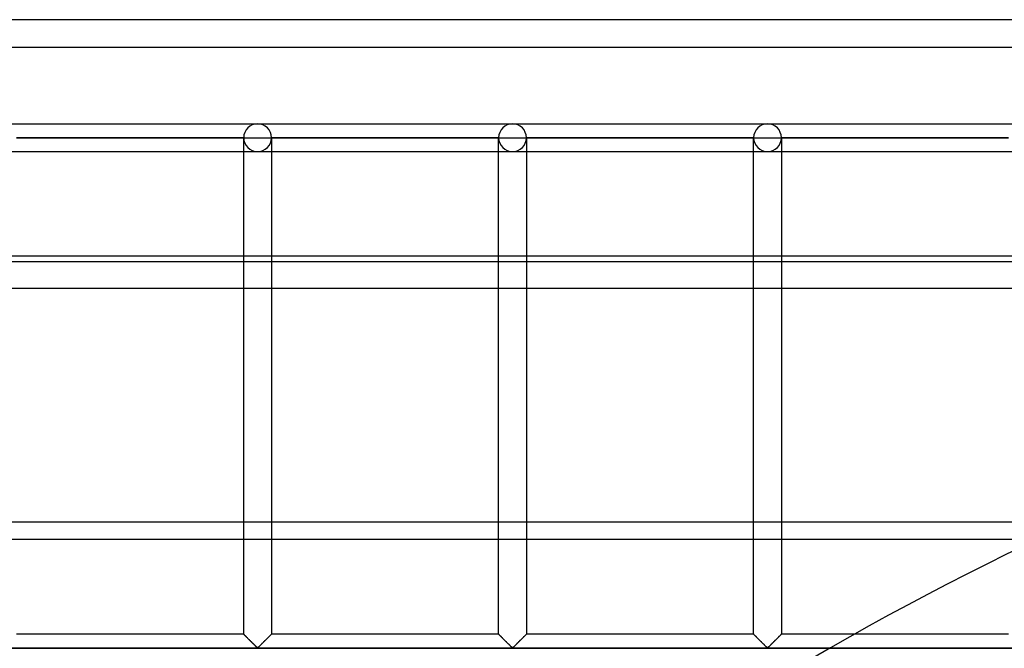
# Model space of a CAD drawing. Header units: millimetres. Extents: x -572 to 572, y -572 to 572.
# Tile 19 of 51: x -410 to -233, y 459 to 572. Entities that reach past the tile are written whole.
import ezdxf

# ---------------------------------------------------------------- set-up
doc = ezdxf.new("R2010")
doc.units = ezdxf.units.MM
doc.layers.add('MAIN-1', color=7, linetype='Continuous')
doc.layers.add('MAIN-2', color=7, linetype='Continuous')

msp = doc.modelspace()

# ---------------------------------------------------------------- linework, layer by layer
at = {"layer": 'MAIN-1'}
for p, q in [((572.5, 572.5), (-572.5, 572.5)), ((-530, 530), (530, 530)), ((527.5, 528.92), (-527.5, 528.92)), ((-527.5, 482.13), (527.5, 482.13))]:
    msp.add_line(p, q, dxfattribs=at)
at = {"layer": 'MAIN-2'}
for p, q in [((567.5, 567.5), (-567.5, 567.5)), ((-413.44, 553.75), (-367.5, 553.75)), ((-413.44, 553.75), (-367.5, 553.75)), ((-367.5, 553.75), (-321.56, 553.75)), ((-367.5, 553.75), (-321.56, 553.75)), ((-321.56, 553.75), (-275.62, 553.75)), ((-321.56, 553.75), (-275.62, 553.75)), ((-275.62, 553.75), (-229.69, 553.75)), ((-275.62, 553.75), (-229.69, 553.75)), ((-370, 551.25), (-410.94, 551.25)), ((-410.94, 551.25), (-370, 551.25)), ((-370, 551.25), (-410.94, 551.25)), ((-410.94, 551.25), (-370, 551.25)), ((-370, 551.25), (-370, 551.25)), ((-370, 461.88), (-370, 551.25)), ((-370, 551.25), (-370, 551.25)), ((-370, 551.25), (-370, 551.25)), ((-370, 551.25), (-367.5, 551.25)), ((-367.5, 551.25), (-365, 551.25)), ((-365, 551.25), (-365, 551.25)), ((-365, 551.25), (-365, 461.88)), ((-365, 551.25), (-365, 551.25)), ((-324.06, 551.25), (-365, 551.25)), ((-365, 551.25), (-324.06, 551.25)), ((-365, 551.25), (-365, 551.25)), ((-324.06, 551.25), (-365, 551.25)), ((-365, 551.25), (-324.06, 551.25)), ((-324.06, 551.25), (-324.06, 551.25)), ((-324.06, 461.88), (-324.06, 551.25)), ((-324.06, 551.25), (-324.06, 551.25)), ((-324.06, 551.25), (-324.06, 551.25)), ((-324.06, 551.25), (-321.56, 551.25)), ((-321.56, 551.25), (-319.06, 551.25)), ((-319.06, 551.25), (-319.06, 551.25)), ((-319.06, 551.25), (-319.06, 461.88)), ((-319.06, 551.25), (-319.06, 551.25)), ((-278.12, 551.25), (-319.06, 551.25)), ((-319.06, 551.25), (-278.12, 551.25)), ((-319.06, 551.25), (-319.06, 551.25)), ((-278.12, 551.25), (-319.06, 551.25)), ((-319.06, 551.25), (-278.12, 551.25)), ((-278.12, 551.25), (-278.12, 551.25)), ((-278.12, 461.88), (-278.12, 551.25)), ((-278.12, 551.25), (-278.12, 551.25)), ((-278.12, 551.25), (-278.12, 551.25)), ((-278.12, 551.25), (-275.62, 551.25)), ((-275.62, 551.25), (-273.13, 551.25)), ((-273.13, 551.25), (-273.13, 551.25)), ((-273.13, 551.25), (-273.13, 461.88)), ((-273.13, 551.25), (-273.13, 551.25)), ((-232.19, 551.25), (-273.13, 551.25)), ((-273.13, 551.25), (-232.19, 551.25)), ((-273.13, 551.25), (-273.13, 551.25)), ((-232.19, 551.25), (-273.13, 551.25)), ((-273.13, 551.25), (-232.19, 551.25)), ((-413.44, 548.75), (-367.5, 548.75)), ((-413.44, 548.75), (-367.5, 548.75)), ((-367.5, 548.75), (-321.56, 548.75)), ((-367.5, 548.75), (-321.56, 548.75)), ((-321.56, 548.75), (-275.62, 548.75)), ((-321.56, 548.75), (-275.62, 548.75)), ((-275.62, 548.75), (-229.69, 548.75)), ((-275.62, 548.75), (-229.69, 548.75)), ((-527.5, 524.17), (527.5, 524.17)), ((527.5, 478.92), (-527.5, 478.92)), ((-370, 461.88), (-410.94, 461.88)), ((-369.99, 461.87), (-370, 461.88)), ((-370, 461.88), (-369.99, 461.87)), ((-369.98, 461.86), (-369.99, 461.87)), ((-369.99, 461.87), (-369.97, 461.85)), ((-369.96, 461.83), (-369.98, 461.86)), ((-369.97, 461.85), (-369.94, 461.81)), ((-369.93, 461.8), (-369.96, 461.83)), ((-369.94, 461.81), (-369.89, 461.77)), ((-369.89, 461.76), (-369.93, 461.8)), ((-369.89, 461.77), (-369.83, 461.71)), ((-369.84, 461.72), (-369.89, 461.76)), ((-369.79, 461.66), (-369.84, 461.72)), ((-369.83, 461.71), (-369.76, 461.64)), ((-369.73, 461.6), (-369.79, 461.66)), ((-369.76, 461.64), (-369.68, 461.56)), ((-369.66, 461.53), (-369.73, 461.6)), ((-369.68, 461.56), (-369.59, 461.47)), ((-369.58, 461.46), (-369.66, 461.53)), ((-369.59, 461.47), (-369.49, 461.37)), ((-369.51, 461.38), (-369.58, 461.46)), ((-369.43, 461.3), (-369.51, 461.38)), ((-369.49, 461.37), (-369.39, 461.27)), ((-369.34, 461.22), (-369.43, 461.3)), ((-369.39, 461.27), (-369.29, 461.16)), ((-365.7, 461.17), (-365.64, 461.23)), ((-365.57, 461.3), (-365.66, 461.22)), ((-365.64, 461.23), (-365.58, 461.29)), ((-365.58, 461.29), (-365.53, 461.35)), ((-365.49, 461.38), (-365.57, 461.3)), ((-365.53, 461.35), (-365.47, 461.41)), ((-365.42, 461.46), (-365.49, 461.38)), ((-365.47, 461.41), (-365.41, 461.46)), ((-365.34, 461.53), (-365.42, 461.46)), ((-365.41, 461.46), (-365.36, 461.51)), ((-365.36, 461.51), (-365.31, 461.56)), ((-365.27, 461.6), (-365.34, 461.53)), ((-365.31, 461.56), (-365.26, 461.61)), ((-365.21, 461.66), (-365.27, 461.6)), ((-365.26, 461.61), (-365.22, 461.66)), ((-365.22, 461.66), (-365.18, 461.7)), ((-365.16, 461.72), (-365.21, 461.66)), ((-365.18, 461.7), (-365.14, 461.73)), ((-365.11, 461.76), (-365.16, 461.72)), ((-365.14, 461.73), (-365.11, 461.77)), ((-365.07, 461.8), (-365.11, 461.76)), ((-365.11, 461.77), (-365.08, 461.79)), ((-365.08, 461.79), (-365.06, 461.82)), ((-365.04, 461.83), (-365.07, 461.8)), ((-365.06, 461.82), (-365.04, 461.84)), ((-365.02, 461.86), (-365.04, 461.83)), ((-365.04, 461.84), (-365.02, 461.85)), ((-365.01, 461.87), (-365.02, 461.86)), ((-365.02, 461.85), (-365.01, 461.87)), ((-365, 461.88), (-365.01, 461.87)), ((-365.01, 461.87), (-365, 461.87)), ((-365, 461.87), (-365, 461.88)), ((-324.06, 461.88), (-365, 461.88)), ((-324.06, 461.87), (-324.06, 461.88)), ((-324.06, 461.88), (-324.05, 461.87)), ((-324.04, 461.86), (-324.06, 461.87)), ((-324.05, 461.87), (-324.03, 461.85)), ((-324.02, 461.83), (-324.04, 461.86)), ((-324.03, 461.85), (-324, 461.81)), ((-323.99, 461.8), (-324.02, 461.83)), ((-324, 461.81), (-323.95, 461.77)), ((-323.95, 461.76), (-323.99, 461.8)), ((-323.95, 461.77), (-323.89, 461.71)), ((-323.9, 461.72), (-323.95, 461.76)), ((-323.85, 461.66), (-323.9, 461.72)), ((-323.89, 461.71), (-323.82, 461.64)), ((-323.79, 461.6), (-323.85, 461.66)), ((-323.82, 461.64), (-323.74, 461.56)), ((-323.72, 461.53), (-323.79, 461.6)), ((-323.74, 461.56), (-323.65, 461.47)), ((-323.65, 461.46), (-323.72, 461.53)), ((-323.65, 461.47), (-323.56, 461.37)), ((-323.57, 461.38), (-323.65, 461.46)), ((-323.49, 461.3), (-323.57, 461.38)), ((-323.56, 461.37), (-323.45, 461.27)), ((-323.4, 461.22), (-323.49, 461.3)), ((-323.45, 461.27), (-323.35, 461.16)), ((-319.77, 461.17), (-319.71, 461.23)), ((-319.64, 461.3), (-319.72, 461.22)), ((-319.71, 461.23), (-319.65, 461.29)), ((-319.65, 461.29), (-319.59, 461.35)), ((-319.56, 461.38), (-319.64, 461.3)), ((-319.59, 461.35), (-319.53, 461.41)), ((-319.48, 461.46), (-319.56, 461.38)), ((-319.53, 461.41), (-319.48, 461.46)), ((-319.4, 461.53), (-319.48, 461.46)), ((-319.48, 461.46), (-319.42, 461.51)), ((-319.42, 461.51), (-319.37, 461.56)), ((-319.34, 461.6), (-319.4, 461.53)), ((-319.37, 461.56), (-319.33, 461.61)), ((-319.28, 461.66), (-319.34, 461.6)), ((-319.33, 461.61), (-319.28, 461.66)), ((-319.22, 461.72), (-319.28, 461.66)), ((-319.28, 461.66), (-319.24, 461.7)), ((-319.24, 461.7), (-319.21, 461.73)), ((-319.17, 461.76), (-319.22, 461.72)), ((-319.21, 461.73), (-319.17, 461.77)), ((-319.13, 461.8), (-319.17, 461.76)), ((-319.17, 461.77), (-319.14, 461.79)), ((-319.14, 461.79), (-319.12, 461.82)), ((-319.1, 461.83), (-319.13, 461.8)), ((-319.12, 461.82), (-319.1, 461.84)), ((-319.08, 461.86), (-319.1, 461.83)), ((-319.1, 461.84), (-319.08, 461.85)), ((-319.07, 461.87), (-319.08, 461.86)), ((-319.08, 461.85), (-319.07, 461.87)), ((-319.06, 461.88), (-319.07, 461.87)), ((-319.07, 461.87), (-319.06, 461.88)), ((-319.07, 461.87), (-319.07, 461.87)), ((-278.12, 461.88), (-319.06, 461.88)), ((-278.12, 461.87), (-278.12, 461.88)), ((-278.12, 461.88), (-278.12, 461.87)), ((-278.11, 461.86), (-278.12, 461.87)), ((-278.12, 461.87), (-278.1, 461.85)), ((-278.08, 461.83), (-278.11, 461.86)), ((-278.1, 461.85), (-278.06, 461.81)), ((-278.05, 461.8), (-278.08, 461.83)), ((-278.06, 461.81), (-278.02, 461.77)), ((-278.01, 461.76), (-278.05, 461.8)), ((-278.02, 461.77), (-277.96, 461.71)), ((-277.97, 461.72), (-278.01, 461.76)), ((-277.91, 461.66), (-277.97, 461.72)), ((-277.96, 461.71), (-277.89, 461.64)), ((-277.85, 461.6), (-277.91, 461.66)), ((-277.89, 461.64), (-277.8, 461.56)), ((-277.78, 461.53), (-277.85, 461.6)), ((-277.8, 461.56), (-277.72, 461.47)), ((-277.71, 461.46), (-277.78, 461.53)), ((-277.72, 461.47), (-277.62, 461.37)), ((-277.63, 461.38), (-277.71, 461.46)), ((-277.55, 461.3), (-277.63, 461.38)), ((-277.62, 461.37), (-277.52, 461.27)), ((-277.47, 461.22), (-277.55, 461.3)), ((-277.52, 461.27), (-277.41, 461.16)), ((-273.83, 461.17), (-273.77, 461.23)), ((-273.7, 461.3), (-273.78, 461.22)), ((-273.77, 461.23), (-273.71, 461.29)), ((-273.71, 461.29), (-273.65, 461.35)), ((-273.62, 461.38), (-273.7, 461.3)), ((-273.65, 461.35), (-273.59, 461.41)), ((-273.54, 461.46), (-273.62, 461.38)), ((-273.59, 461.41), (-273.54, 461.46)), ((-273.47, 461.53), (-273.54, 461.46)), ((-273.54, 461.46), (-273.49, 461.51)), ((-273.49, 461.51), (-273.44, 461.56)), ((-273.4, 461.6), (-273.47, 461.53)), ((-273.44, 461.56), (-273.39, 461.61)), ((-273.34, 461.66), (-273.4, 461.6)), ((-273.39, 461.61), (-273.35, 461.66)), ((-273.35, 461.66), (-273.31, 461.7)), ((-273.28, 461.72), (-273.34, 461.66)), ((-273.31, 461.7), (-273.27, 461.73)), ((-273.24, 461.76), (-273.28, 461.72)), ((-273.27, 461.73), (-273.24, 461.77)), ((-273.2, 461.8), (-273.24, 461.76)), ((-273.24, 461.77), (-273.21, 461.79)), ((-273.21, 461.79), (-273.18, 461.82)), ((-273.17, 461.83), (-273.2, 461.8)), ((-273.18, 461.82), (-273.16, 461.84)), ((-273.14, 461.86), (-273.17, 461.83)), ((-273.16, 461.84), (-273.15, 461.85)), ((-273.15, 461.85), (-273.14, 461.87)), ((-273.13, 461.87), (-273.14, 461.86)), ((-273.14, 461.87), (-273.13, 461.87)), ((-273.13, 461.88), (-273.13, 461.87)), ((-273.13, 461.87), (-273.13, 461.88)), ((-232.19, 461.88), (-273.13, 461.88)), ((-369.26, 461.13), (-369.34, 461.22)), ((-369.29, 461.16), (-369.18, 461.05)), ((-369.17, 461.04), (-369.26, 461.13)), ((-369.18, 461.05), (-369.07, 460.94)), ((-369.08, 460.95), (-369.17, 461.04)), ((-368.98, 460.86), (-369.08, 460.95)), ((-369.07, 460.94), (-368.95, 460.83)), ((-368.89, 460.77), (-368.98, 460.86)), ((-368.95, 460.83), (-368.83, 460.71)), ((-368.79, 460.67), (-368.89, 460.77)), ((-368.83, 460.71), (-368.71, 460.59)), ((-368.7, 460.57), (-368.79, 460.67)), ((-368.71, 460.59), (-368.59, 460.47)), ((-368.6, 460.48), (-368.7, 460.57)), ((-368.5, 460.38), (-368.6, 460.48)), ((-368.59, 460.47), (-368.47, 460.35)), ((-368.41, 460.29), (-368.5, 460.38)), ((-368.47, 460.35), (-368.35, 460.23)), ((-368.31, 460.19), (-368.41, 460.29)), ((-368.35, 460.23), (-368.24, 460.12)), ((-368.22, 460.1), (-368.31, 460.19)), ((-368.24, 460.12), (-368.12, 460)), ((-368.13, 460.01), (-368.22, 460.1)), ((-368.04, 459.92), (-368.13, 460.01)), ((-368.12, 460), (-368.01, 459.89)), ((-367.95, 459.83), (-368.04, 459.92)), ((-368.01, 459.89), (-367.9, 459.79)), ((-367.87, 459.75), (-367.95, 459.83)), ((-367.9, 459.79), (-367.8, 459.69)), ((-367.79, 459.67), (-367.87, 459.75)), ((-367.8, 459.69), (-367.71, 459.59)), ((-367.71, 459.59), (-367.79, 459.67)), ((-367.63, 459.53), (-367.71, 459.59)), ((-367.71, 459.59), (-367.61, 459.51)), ((-367.56, 459.46), (-367.63, 459.53)), ((-367.61, 459.51), (-367.5, 459.45)), ((-367.44, 459.46), (-367.56, 459.46)), ((-367.5, 459.45), (-367.43, 459.48)), ((-367.37, 459.53), (-367.44, 459.46)), ((-367.43, 459.48), (-367.37, 459.52)), ((-367.29, 459.59), (-367.37, 459.53)), ((-367.37, 459.52), (-367.32, 459.57)), ((-367.32, 459.57), (-367.27, 459.62)), ((-367.21, 459.67), (-367.29, 459.59)), ((-367.27, 459.62), (-367.21, 459.67)), ((-367.13, 459.75), (-367.21, 459.67)), ((-367.21, 459.67), (-367.15, 459.73)), ((-367.15, 459.73), (-367.09, 459.79)), ((-367.05, 459.83), (-367.13, 459.75)), ((-367.09, 459.79), (-367.03, 459.85)), ((-366.96, 459.92), (-367.05, 459.83)), ((-367.03, 459.85), (-366.97, 459.91)), ((-366.97, 459.91), (-366.91, 459.97)), ((-366.87, 460.01), (-366.96, 459.92)), ((-366.91, 459.97), (-366.84, 460.04)), ((-366.78, 460.1), (-366.87, 460.01)), ((-366.84, 460.04), (-366.77, 460.1)), ((-366.69, 460.19), (-366.78, 460.1)), ((-366.77, 460.1), (-366.71, 460.17)), ((-366.71, 460.17), (-366.64, 460.24)), ((-366.59, 460.29), (-366.69, 460.19)), ((-366.64, 460.24), (-366.57, 460.3)), ((-366.5, 460.38), (-366.59, 460.29)), ((-366.57, 460.3), (-366.51, 460.37)), ((-366.51, 460.37), (-366.44, 460.44)), ((-366.4, 460.48), (-366.5, 460.38)), ((-366.44, 460.44), (-366.37, 460.51)), ((-366.3, 460.57), (-366.4, 460.48)), ((-366.37, 460.51), (-366.3, 460.58)), ((-366.21, 460.67), (-366.3, 460.57)), ((-366.3, 460.58), (-366.23, 460.65)), ((-366.23, 460.65), (-366.16, 460.72)), ((-366.11, 460.77), (-366.21, 460.67)), ((-366.16, 460.72), (-366.09, 460.78)), ((-366.02, 460.86), (-366.11, 460.77)), ((-366.09, 460.78), (-366.03, 460.85)), ((-366.03, 460.85), (-365.96, 460.92)), ((-365.92, 460.95), (-366.02, 460.86)), ((-365.96, 460.92), (-365.89, 460.98)), ((-365.83, 461.04), (-365.92, 460.95)), ((-365.89, 460.98), (-365.83, 461.05)), ((-365.74, 461.13), (-365.83, 461.04)), ((-365.83, 461.05), (-365.77, 461.11)), ((-365.77, 461.11), (-365.7, 461.17)), ((-365.66, 461.22), (-365.74, 461.13)), ((-323.32, 461.13), (-323.4, 461.22)), ((-323.35, 461.16), (-323.24, 461.05)), ((-323.23, 461.04), (-323.32, 461.13)), ((-323.24, 461.05), (-323.13, 460.94)), ((-323.14, 460.95), (-323.23, 461.04)), ((-323.05, 460.86), (-323.14, 460.95)), ((-323.13, 460.94), (-323.01, 460.83)), ((-322.95, 460.77), (-323.05, 460.86)), ((-323.01, 460.83), (-322.89, 460.71)), ((-322.86, 460.67), (-322.95, 460.77)), ((-322.89, 460.71), (-322.77, 460.59)), ((-322.76, 460.57), (-322.86, 460.67)), ((-322.77, 460.59), (-322.65, 460.47)), ((-322.66, 460.48), (-322.76, 460.57)), ((-322.57, 460.38), (-322.66, 460.48)), ((-322.65, 460.47), (-322.53, 460.35)), ((-322.47, 460.29), (-322.57, 460.38)), ((-322.53, 460.35), (-322.42, 460.23)), ((-322.38, 460.19), (-322.47, 460.29)), ((-322.42, 460.23), (-322.3, 460.12)), ((-322.28, 460.1), (-322.38, 460.19)), ((-322.3, 460.12), (-322.19, 460)), ((-322.19, 460.01), (-322.28, 460.1)), ((-322.1, 459.92), (-322.19, 460.01)), ((-322.19, 460), (-322.07, 459.89)), ((-322.01, 459.83), (-322.1, 459.92)), ((-322.07, 459.89), (-321.97, 459.79)), ((-321.93, 459.75), (-322.01, 459.83)), ((-321.97, 459.79), (-321.87, 459.69)), ((-321.85, 459.67), (-321.93, 459.75)), ((-321.87, 459.69), (-321.77, 459.59)), ((-321.77, 459.59), (-321.85, 459.67)), ((-321.7, 459.53), (-321.77, 459.59)), ((-321.77, 459.59), (-321.68, 459.51)), ((-321.62, 459.46), (-321.7, 459.53)), ((-321.68, 459.51), (-321.56, 459.45)), ((-321.51, 459.46), (-321.62, 459.46)), ((-321.56, 459.45), (-321.49, 459.48)), ((-321.43, 459.53), (-321.51, 459.46)), ((-321.49, 459.48), (-321.43, 459.52)), ((-321.35, 459.59), (-321.43, 459.53)), ((-321.43, 459.52), (-321.38, 459.57)), ((-321.38, 459.57), (-321.33, 459.62)), ((-321.28, 459.67), (-321.35, 459.59)), ((-321.33, 459.62), (-321.27, 459.67)), ((-321.2, 459.75), (-321.28, 459.67)), ((-321.27, 459.67), (-321.21, 459.73)), ((-321.21, 459.73), (-321.16, 459.79)), ((-321.11, 459.83), (-321.2, 459.75)), ((-321.16, 459.79), (-321.09, 459.85)), ((-321.02, 459.92), (-321.11, 459.83)), ((-321.09, 459.85), (-321.03, 459.91)), ((-321.03, 459.91), (-320.97, 459.97)), ((-320.93, 460.01), (-321.02, 459.92)), ((-320.97, 459.97), (-320.9, 460.04)), ((-320.84, 460.1), (-320.93, 460.01)), ((-320.9, 460.04), (-320.84, 460.1)), ((-320.75, 460.19), (-320.84, 460.1)), ((-320.84, 460.1), (-320.77, 460.17)), ((-320.77, 460.17), (-320.7, 460.24)), ((-320.65, 460.29), (-320.75, 460.19)), ((-320.7, 460.24), (-320.64, 460.3)), ((-320.56, 460.38), (-320.65, 460.29)), ((-320.64, 460.3), (-320.57, 460.37)), ((-320.57, 460.37), (-320.5, 460.44)), ((-320.46, 460.48), (-320.56, 460.38)), ((-320.5, 460.44), (-320.43, 460.51)), ((-320.37, 460.57), (-320.46, 460.48)), ((-320.43, 460.51), (-320.36, 460.58)), ((-320.27, 460.67), (-320.37, 460.57)), ((-320.36, 460.58), (-320.29, 460.65)), ((-320.29, 460.65), (-320.22, 460.72)), ((-320.17, 460.77), (-320.27, 460.67)), ((-320.22, 460.72), (-320.16, 460.78)), ((-320.08, 460.86), (-320.17, 460.77)), ((-320.16, 460.78), (-320.09, 460.85)), ((-320.09, 460.85), (-320.02, 460.92)), ((-319.98, 460.95), (-320.08, 460.86)), ((-320.02, 460.92), (-319.96, 460.98)), ((-319.89, 461.04), (-319.98, 460.95)), ((-319.96, 460.98), (-319.89, 461.05)), ((-319.81, 461.13), (-319.89, 461.04)), ((-319.89, 461.05), (-319.83, 461.11)), ((-319.83, 461.11), (-319.77, 461.17)), ((-319.72, 461.22), (-319.81, 461.13)), ((-277.38, 461.13), (-277.47, 461.22)), ((-277.41, 461.16), (-277.3, 461.05)), ((-277.29, 461.04), (-277.38, 461.13)), ((-277.3, 461.05), (-277.19, 460.94)), ((-277.2, 460.95), (-277.29, 461.04)), ((-277.11, 460.86), (-277.2, 460.95)), ((-277.19, 460.94), (-277.07, 460.83)), ((-277.01, 460.77), (-277.11, 460.86)), ((-277.07, 460.83), (-276.96, 460.71)), ((-276.92, 460.67), (-277.01, 460.77)), ((-276.96, 460.71), (-276.84, 460.59)), ((-276.82, 460.57), (-276.92, 460.67)), ((-276.84, 460.59), (-276.72, 460.47)), ((-276.73, 460.48), (-276.82, 460.57)), ((-276.63, 460.38), (-276.73, 460.48)), ((-276.72, 460.47), (-276.6, 460.35)), ((-276.53, 460.29), (-276.63, 460.38)), ((-276.6, 460.35), (-276.48, 460.23)), ((-276.44, 460.19), (-276.53, 460.29)), ((-276.48, 460.23), (-276.36, 460.12)), ((-276.35, 460.1), (-276.44, 460.19)), ((-276.36, 460.12), (-276.25, 460)), ((-276.25, 460.01), (-276.35, 460.1)), ((-276.16, 459.92), (-276.25, 460.01)), ((-276.25, 460), (-276.14, 459.89)), ((-276.08, 459.83), (-276.16, 459.92)), ((-276.14, 459.89), (-276.03, 459.79)), ((-275.99, 459.75), (-276.08, 459.83)), ((-276.03, 459.79), (-275.93, 459.69)), ((-275.91, 459.67), (-275.99, 459.75)), ((-275.93, 459.69), (-275.83, 459.59)), ((-275.83, 459.59), (-275.91, 459.67)), ((-275.76, 459.53), (-275.83, 459.59)), ((-275.83, 459.59), (-275.74, 459.51)), ((-275.68, 459.46), (-275.76, 459.53)), ((-275.74, 459.51), (-275.62, 459.45)), ((-275.57, 459.46), (-275.68, 459.46)), ((-275.62, 459.45), (-275.55, 459.48)), ((-275.49, 459.53), (-275.57, 459.46)), ((-275.55, 459.48), (-275.5, 459.52)), ((-275.5, 459.52), (-275.44, 459.57)), ((-275.42, 459.59), (-275.49, 459.53)), ((-275.44, 459.57), (-275.39, 459.62)), ((-275.34, 459.67), (-275.42, 459.59)), ((-275.39, 459.62), (-275.33, 459.67)), ((-275.26, 459.75), (-275.34, 459.67)), ((-275.33, 459.67), (-275.28, 459.73)), ((-275.28, 459.73), (-275.22, 459.79)), ((-275.17, 459.83), (-275.26, 459.75)), ((-275.22, 459.79), (-275.16, 459.85)), ((-275.09, 459.92), (-275.17, 459.83)), ((-275.16, 459.85), (-275.09, 459.91)), ((-275, 460.01), (-275.09, 459.92)), ((-275.09, 459.91), (-275.03, 459.97)), ((-275.03, 459.97), (-274.97, 460.04)), ((-274.9, 460.1), (-275, 460.01)), ((-274.97, 460.04), (-274.9, 460.1)), ((-274.81, 460.19), (-274.9, 460.1)), ((-274.9, 460.1), (-274.83, 460.17)), ((-274.83, 460.17), (-274.77, 460.24)), ((-274.72, 460.29), (-274.81, 460.19)), ((-274.77, 460.24), (-274.7, 460.3)), ((-274.62, 460.38), (-274.72, 460.29)), ((-274.7, 460.3), (-274.63, 460.37)), ((-274.63, 460.37), (-274.56, 460.44)), ((-274.52, 460.48), (-274.62, 460.38)), ((-274.56, 460.44), (-274.49, 460.51)), ((-274.43, 460.57), (-274.52, 460.48)), ((-274.49, 460.51), (-274.42, 460.58)), ((-274.33, 460.67), (-274.43, 460.57)), ((-274.42, 460.58), (-274.35, 460.65)), ((-274.35, 460.65), (-274.29, 460.72)), ((-274.24, 460.77), (-274.33, 460.67)), ((-274.29, 460.72), (-274.22, 460.78)), ((-274.14, 460.86), (-274.24, 460.77)), ((-274.22, 460.78), (-274.15, 460.85)), ((-274.15, 460.85), (-274.08, 460.92)), ((-274.05, 460.95), (-274.14, 460.86)), ((-274.08, 460.92), (-274.02, 460.98)), ((-273.96, 461.04), (-274.05, 460.95)), ((-274.02, 460.98), (-273.95, 461.05)), ((-273.87, 461.13), (-273.96, 461.04)), ((-273.95, 461.05), (-273.89, 461.11)), ((-273.89, 461.11), (-273.83, 461.17)), ((-273.78, 461.22), (-273.87, 461.13)), ((-551.25, 459.38), (551.25, 459.38)), ((548.75, 459.38), (-548.75, 459.38))]:
    msp.add_line(p, q, dxfattribs=at)
for centre, radius, start, end in [((-367.5, 551.25), 2.5, 0, 180), ((-321.56, 551.25), 2.5, 0, 180), ((-275.62, 551.25), 2.5, 0, 180), ((-367.5, 551.25), 2.5, 180, 0), ((-321.56, 551.25), 2.5, 180, 0), ((-275.62, 551.25), 2.5, 180, 0), ((0, 0), 530, 93.6537, 121.2037)]:
    msp.add_arc(centre, radius, start, end, dxfattribs=at)
for centre, major_axis, start_param, end_param in [((-367.5, 551.25), (-2.5, 0), -1.570796, 0), ((-367.5, 551.25), (2.5, 0), 0, 1.570796), ((-321.56, 551.25), (-2.5, 0), -1.570796, 0), ((-321.56, 551.25), (2.5, 0), 0, 1.570796), ((-275.62, 551.25), (-2.5, 0), -1.570796, 0), ((-275.62, 551.25), (2.5, 0), 0, 1.570796), ((-367.5, 551.25), (-2.5, 0), 0, 1.570796), ((-367.5, 551.25), (2.5, 0), -1.570796, 0), ((-321.56, 551.25), (-2.5, 0), 0, 1.570796), ((-321.56, 551.25), (2.5, 0), -1.570796, 0), ((-275.62, 551.25), (-2.5, 0), 0, 1.570796), ((-275.62, 551.25), (2.5, 0), -1.570796, 0)]:
    msp.add_ellipse(centre, major_axis=major_axis, ratio=1, start_param=start_param, end_param=end_param, dxfattribs=at)

doc.saveas('drawing.dxf')
